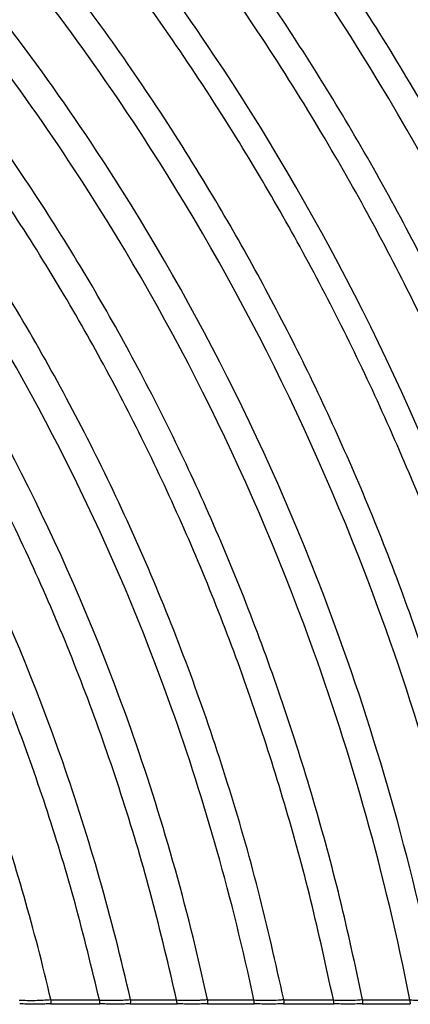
# Model space of a CAD drawing. Header units: millimetres. Extents: x 60 to 2975, y 116 to 1565.
# Tile 20 of 36: x 1454 to 1550, y 116 to 357. Entities that reach past the tile are written whole.
import ezdxf

# ---------------------------------------------------------------- set-up
doc = ezdxf.new("R2010")
doc.units = ezdxf.units.MM

msp = doc.modelspace()

# ---------------------------------------------------------------- linework, layer by layer
at = {"color": 7, "linetype": 'Continuous', "lineweight": 25}
for p, q in [((1461.317, 115.91), (1473.402, 115.91)), ((1461.424, 116.91), (1473.303, 116.91)), ((1473.303, 116.91), (1473.309, 116.846)), ((1480.83, 115.91), (1492.327, 115.91)), ((1480.924, 116.91), (1492.24, 116.91)), ((1492.24, 116.91), (1492.245, 116.855)), ((1499.718, 115.91), (1511.261, 115.91)), ((1499.801, 116.91), (1511.173, 116.91)), ((1511.173, 116.91), (1511.178, 116.857)), ((1518.414, 115.91), (1530.732, 115.91)), ((1518.492, 116.949), (1518.497, 116.91)), ((1518.497, 116.91), (1530.649, 116.91)), ((1530.649, 116.91), (1530.654, 116.861)), ((1537.736, 115.91), (1549.494, 115.91)), ((1537.81, 116.946), (1537.814, 116.91)), ((1537.814, 116.91), (1549.42, 116.91)), ((1549.42, 116.91), (1549.424, 116.868))]:
    msp.add_line(p, q, dxfattribs=at)
at = {"color": 7, "linetype": 'Continuous', "lineweight": 25, "flags": 128}
for points in [[(1511.178, 116.857), (1511.185, 116.856), (1511.185, 116.856)], [(1530.654, 116.861), (1530.659, 116.861), (1530.659, 116.861)]]:
    msp.add_lwpolyline(points, dxfattribs=at)
at = {"color": 7, "linetype": 'Continuous', "lineweight": 25}
for points, knots in [([(1480.918, 116.956), (1476.423, 137.021), (1459.568, 195.852), (1424.129, 267.943), (1377.391, 330.968), (1335.126, 373.93), (1290.226, 408.601), (1244.15, 435.256), (1175.739, 463.854), (1088.673, 478.961), (1027.817, 474.203), (998.622, 468.844), (972.205, 463.716), (921.647, 449.63), (850.115, 411.227), (796.553, 366.273), (762.746, 331.051), (731.213, 289.741), (702.99, 242.355), (679.136, 189.057), (665.641, 145.878), (659.835, 121.087), (658.919, 116.956)], [0.54701622, 0.54701622, 0.54701622, 0.54701622, 0.5625, 0.59375, 0.6125, 0.63125, 0.65, 0.66875, 0.6875, 0.734375, 0.78125, 0.78584228, 0.78584228, 0.828125, 0.875, 0.89285714, 0.91071429, 0.92857143, 0.94642857, 0.96428571, 0.98214286, 0.98567907, 0.98567907, 0.98567907, 0.98567907]), ([(1492.24, 116.91), (1490.303, 125.208), (1486.459, 141.683), (1479.292, 165.824), (1471.222, 189.23), (1462.201, 211.817), (1452.316, 233.559), (1441.613, 254.44), (1429.778, 275.096), (1416.77, 295.419), (1402.574, 315.284), (1387.698, 334.002), (1372.223, 351.538), (1356.604, 367.506), (1340.967, 381.998), (1325.417, 395.113), (1309.609, 407.238), (1293.604, 418.385), (1277.463, 428.564), (1261.256, 437.793), (1244.527, 446.36), (1227.312, 454.192), (1209.653, 461.236), (1192.148, 467.273), (1174.861, 472.428), (1163.321, 475.181), (1157.628, 476.54)], [0, 0, 0, 0, 0.0492769, 0.0978406, 0.1455786, 0.1924416, 0.2384635, 0.2836778, 0.3281123, 0.3761133, 0.4231853, 0.469279, 0.5143465, 0.5584045, 0.5984213, 0.6376236, 0.6760212, 0.7136154, 0.7503999, 0.7863568, 0.8214602, 0.8590794, 0.8957067, 0.9313893, 0.9661524, 1, 1, 1, 1]), ([(1499.796, 116.95), (1494.834, 139.904), (1476.853, 203.001), (1438.963, 279.287), (1390.19, 344.507), (1346.063, 389.011), (1299.152, 424.95), (1250.975, 452.584), (1213.28, 468.185), (1191.877, 475.059), (1186.143, 476.765)], [0.54545469, 0.54545469, 0.54545469, 0.54545469, 0.5625, 0.59375, 0.6125, 0.63125, 0.65, 0.66875, 0.6875, 0.69442182, 0.69442182, 0.69442182, 0.69442182]), ([(1511.173, 116.91), (1505.945, 141.619), (1487.284, 207.305), (1447.905, 286.126), (1397.905, 352.668), (1352.656, 398.102), (1304.532, 434.806), (1260.176, 460.126), (1232.506, 472.199), (1221.275, 476.549)], [0.544556, 0.544556, 0.544556, 0.544556, 0.5625, 0.59375, 0.6125, 0.63125, 0.65, 0.66875, 0.68171285, 0.68171285, 0.68171285, 0.68171285]), ([(1518.492, 116.949), (1516.488, 125.916), (1512.508, 143.728), (1504.976, 169.838), (1496.434, 195.166), (1486.827, 219.607), (1476.253, 243.127), (1464.766, 265.706), (1452.76, 286.744), (1440.378, 306.299), (1427.754, 324.429), (1414.573, 341.701), (1400.894, 358.088), (1386.769, 373.569), (1371.951, 388.448), (1356.456, 402.674), (1340.305, 416.193), (1323.883, 428.718), (1307.251, 440.255), (1290.471, 450.821), (1273.603, 460.412), (1256.744, 469.117), (1245.34, 474.236), (1239.706, 476.765)], [0, 0, 0, 0, 0.0582752, 0.1157513, 0.1722853, 0.2277808, 0.282271, 0.3358033, 0.3884174, 0.4358689, 0.4825798, 0.5285189, 0.5736473, 0.6179402, 0.6614196, 0.7068088, 0.751327, 0.7949823, 0.8377744, 0.8796945, 0.920723, 0.9608308, 1, 1, 1, 1]), ([(1530.649, 116.91), (1528.884, 125.037), (1525.372, 141.2), (1518.842, 164.978), (1511.484, 188.16), (1503.254, 210.659), (1494.22, 232.436), (1484.421, 253.471), (1473.902, 273.755), (1462.528, 293.581), (1450.303, 312.901), (1437.238, 331.658), (1423.588, 349.523), (1409.412, 366.468), (1394.765, 382.472), (1378.957, 398.282), (1361.95, 413.759), (1343.725, 428.743), (1325.18, 442.515), (1306.385, 455.06), (1287.47, 466.481), (1274.576, 473.233), (1268.206, 476.569)], [0, 0, 0, 0, 0.05416372, 0.10770943, 0.16053369, 0.21253506, 0.26369369, 0.31404747, 0.36363069, 0.41247299, 0.46287299, 0.5124945, 0.56130495, 0.60926244, 0.65633893, 0.70255671, 0.75483965, 0.80604149, 0.85617011, 0.90522086, 0.95317554, 1, 1, 1, 1]), ([(1537.81, 116.946), (1536.03, 125.232), (1532.489, 141.712), (1525.88, 165.96), (1518.42, 189.602), (1510.063, 212.55), (1500.879, 234.762), (1490.911, 256.215), (1480.2, 276.9), (1468.613, 297.116), (1456.152, 316.815), (1442.83, 335.938), (1428.903, 354.149), (1414.436, 371.42), (1399.484, 387.729), (1383.973, 403.206), (1367.941, 417.835), (1351.428, 431.594), (1334.64, 444.367), (1317.625, 456.143), (1300.483, 467), (1288.797, 473.532), (1283.014, 476.765)], [0, 0, 0, 0, 0.0558469, 0.1110667, 0.1655514, 0.2191929, 0.2719631, 0.3239016, 0.3750452, 0.4254257, 0.4774157, 0.5286076, 0.5789682, 0.628454, 0.677035, 0.7247335, 0.7728144, 0.8200134, 0.8663376, 0.911785, 0.9563459, 1, 1, 1, 1]), ([(1549.42, 116.91), (1543.37, 147.492), (1522.432, 221.857), (1478.025, 309.161), (1423.894, 380.159), (1374.865, 428.724), (1334.793, 458.874), (1311.699, 473.365), (1306.32, 476.595)], [0.54181335, 0.54181335, 0.54181335, 0.54181335, 0.5625, 0.59375, 0.6125, 0.63125, 0.65, 0.65567385, 0.65567385, 0.65567385, 0.65567385]), ([(1556.591, 116.942), (1550.399, 148.616), (1529.036, 224.602), (1483.683, 313.489), (1428.777, 385.324), (1379.036, 434.477), (1341.653, 462.538), (1321.609, 475.435), (1319.506, 476.765)], [0.54134414, 0.54134414, 0.54134414, 0.54134414, 0.5625, 0.59375, 0.6125, 0.63125, 0.65, 0.65219388, 0.65219388, 0.65219388, 0.65219388]), ([(1568.232, 116.91), (1561.816, 150.385), (1539.759, 229.033), (1492.859, 320.506), (1436.694, 393.699), (1388.667, 440.985), (1355.743, 466.229), (1340.583, 476.605)], [0.54058815, 0.54058815, 0.54058815, 0.54058815, 0.5625, 0.59375, 0.6125, 0.63125, 0.64683388, 0.64683388, 0.64683388, 0.64683388]), ([(1575.176, 116.94), (1573.529, 125.115), (1570.248, 141.392), (1564.131, 165.411), (1557.218, 188.929), (1549.465, 211.861), (1540.986, 234.026), (1531.829, 255.401), (1522.047, 275.985), (1511.617, 295.904), (1499.883, 316.348), (1486.73, 337.177), (1472.053, 358.223), (1456.68, 378.255), (1440.681, 397.241), (1424.119, 415.152), (1406.962, 432.091), (1389.245, 448.024), (1371.075, 463.016), (1358.527, 472.21), (1352.31, 476.765)], [0, 0, 0, 0, 0.0576821, 0.1148437, 0.1713901, 0.2272219, 0.2822499, 0.335514, 0.3880412, 0.4398649, 0.4910148, 0.5510633, 0.6102173, 0.6684423, 0.725686, 0.7819087, 0.8371322, 0.8924069, 0.9466949, 1, 1, 1, 1]), ([(1587.73, 116.91), (1586.064, 125.335), (1582.745, 142.112), (1576.52, 166.874), (1569.463, 191.127), (1561.53, 214.779), (1552.838, 237.643), (1543.437, 259.69), (1533.384, 280.92), (1522.654, 301.46), (1510.574, 322.539), (1497.021, 344.013), (1481.888, 365.707), (1466.026, 386.354), (1449.51, 405.919), (1432.404, 424.369), (1416.215, 440.299), (1401.155, 453.956), (1387.425, 465.636), (1378.011, 472.972), (1373.335, 476.616)], [0, 0, 0, 0, 0.0601534, 0.1197811, 0.1787821, 0.2370507, 0.2944871, 0.3500789, 0.4048992, 0.4589851, 0.5123692, 0.5750451, 0.6367961, 0.6975881, 0.7573656, 0.8160859, 0.8737701, 0.9164028, 0.9584782, 1, 1, 1, 1]), ([(1594.156, 116.938), (1587.272, 154.394), (1563.674, 238.947), (1513.324, 336.157), (1454.352, 412.378), (1413.335, 452.453), (1389.141, 472.312), (1383.488, 476.765)], [0.539021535, 0.539021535, 0.539021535, 0.539021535, 0.5625, 0.59375, 0.6125, 0.63125, 0.636906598, 0.636906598, 0.636906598, 0.636906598]), ([(1606.46, 116.91), (1604.767, 125.707), (1601.394, 143.227), (1595.01, 169.094), (1587.74, 194.438), (1579.539, 219.164), (1570.53, 243.068), (1560.767, 266.117), (1550.311, 288.307), (1539.135, 309.773), (1526.537, 331.799), (1512.39, 354.233), (1496.576, 376.893), (1479.985, 398.456), (1462.696, 418.881), (1444.781, 438.141), (1428.652, 453.915), (1414.669, 466.656), (1406.811, 473.321), (1402.903, 476.636)], [0, 0, 0, 0, 0.0637132, 0.126896, 0.1894383, 0.251225, 0.3121419, 0.3710975, 0.4292316, 0.4865861, 0.543199, 0.6096722, 0.6751777, 0.7396826, 0.8031271, 0.8654634, 0.9267119, 0.9635498, 1, 1, 1, 1]), ([(1613.214, 116.935), (1611.511, 125.865), (1608.118, 143.652), (1601.677, 169.915), (1594.332, 195.652), (1586.034, 220.763), (1576.912, 245.04), (1567.018, 268.45), (1556.416, 290.985), (1545.08, 312.784), (1532.965, 333.98), (1520.09, 354.552), (1506.48, 374.471), (1492.269, 393.58), (1477.507, 411.852), (1462.247, 429.266), (1446.521, 445.787), (1430.221, 461.685), (1418.834, 471.697), (1413.071, 476.765)], [0, 0, 0, 0, 0.0649504, 0.1293696, 0.1931445, 0.2561561, 0.3182858, 0.3784139, 0.4377029, 0.4961967, 0.5539348, 0.6121084, 0.6695603, 0.7262787, 0.7822266, 0.8373639, 0.8916725, 0.9451727, 1, 1, 1, 1]), ([(1625.198, 116.91), (1617.804, 159.154), (1592.361, 250.818), (1537.846, 354.911), (1479.252, 429.966), (1446.068, 463.158), (1431.105, 476.646)], [0.53729016, 0.53729016, 0.53729016, 0.53729016, 0.5625, 0.59375, 0.6125, 0.627123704, 0.627123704, 0.627123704, 0.627123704]), ([(1631.723, 116.933), (1629.995, 126.229), (1626.552, 144.749), (1619.959, 172.103), (1612.407, 198.918), (1603.848, 225.09), (1594.415, 250.397), (1584.165, 274.798), (1573.165, 298.285), (1561.388, 321.001), (1548.789, 343.085), (1535.388, 364.515), (1521.209, 385.263), (1506.394, 405.164), (1490.994, 424.191), (1475.063, 442.316), (1458.648, 459.519), (1446.986, 470.798), (1440.896, 476.432), (1440.536, 476.765)], [0, 0, 0, 0, 0.0683841, 0.1362363, 0.2034342, 0.2698494, 0.3353509, 0.3987391, 0.4612388, 0.5228994, 0.5837654, 0.6450955, 0.7056736, 0.7654907, 0.8245074, 0.8826809, 0.93999, 0.9964552, 1, 1, 1, 1]), ([(1644.747, 116.91), (1643.068, 126.13), (1639.721, 144.505), (1633.316, 171.667), (1625.98, 198.326), (1617.662, 224.384), (1608.494, 249.62), (1598.529, 273.989), (1587.83, 297.476), (1576.371, 320.223), (1564.107, 342.371), (1551.054, 363.901), (1537.232, 384.787), (1522.774, 404.868), (1507.731, 424.126), (1492.139, 442.516), (1476.102, 460.077), (1464.92, 471.152), (1459.37, 476.65)], [0, 0, 0, 0, 0.0683219, 0.1361533, 0.203379, 0.2698779, 0.3355244, 0.3990866, 0.4617776, 0.5236465, 0.5847377, 0.6463156, 0.7071633, 0.7672944, 0.826678, 0.8852748, 0.9430477, 1, 1, 1, 1]), ([(1650.376, 116.932), (1648.718, 126.113), (1645.414, 144.41), (1639.093, 171.466), (1631.854, 198.036), (1623.647, 224.023), (1614.6, 249.207), (1604.765, 273.541), (1594.205, 297.009), (1582.893, 319.751), (1570.785, 341.909), (1557.894, 363.463), (1544.24, 384.392), (1529.952, 404.534), (1515.079, 423.872), (1499.653, 442.365), (1483.782, 460.049), (1472.71, 471.219), (1467.213, 476.765)], [0, 0, 0, 0, 0.0681907, 0.1359091, 0.203043, 0.2694748, 0.3350822, 0.3986242, 0.4613041, 0.5231703, 0.5842673, 0.6458597, 0.7067311, 0.766903, 0.8263509, 0.885037, 0.9429227, 1, 1, 1, 1]), ([(1663.355, 116.91), (1661.747, 125.993), (1658.54, 144.103), (1652.416, 170.903), (1645.403, 197.252), (1637.451, 223.059), (1628.683, 248.107), (1619.151, 272.347), (1608.913, 295.755), (1597.943, 318.471), (1585.546, 341.86), (1571.584, 365.783), (1555.923, 390.076), (1539.432, 413.35), (1522.155, 435.556), (1504.245, 456.735), (1491.63, 470.057), (1485.371, 476.667)], [0, 0, 0, 0, 0.067895, 0.1353609, 0.2022894, 0.2685702, 0.3340886, 0.3975922, 0.4602538, 0.5221205, 0.5832362, 0.6550672, 0.7259508, 0.7959264, 0.8649632, 0.9330048, 1, 1, 1, 1]), ([(1669.579, 116.929), (1667.992, 125.973), (1664.828, 144.006), (1658.788, 170.704), (1651.872, 196.966), (1644.029, 222.702), (1635.381, 247.699), (1625.979, 271.906), (1615.878, 295.297), (1605.053, 318.009), (1592.819, 341.409), (1579.037, 365.362), (1563.574, 389.706), (1547.283, 413.056), (1530.207, 435.364), (1512.494, 456.672), (1500.012, 470.101), (1493.817, 476.765)], [0, 0, 0, 0, 0.0677609, 0.1351155, 0.2019531, 0.2681666, 0.3336448, 0.3971334, 0.4597896, 0.5216591, 0.5827853, 0.6546391, 0.7255563, 0.7955834, 0.8647021, 0.9328592, 1, 1, 1, 1]), ([(1681.943, 116.91), (1680.399, 125.871), (1677.319, 143.746), (1671.448, 170.23), (1664.724, 196.308), (1657.098, 221.894), (1648.688, 246.777), (1639.543, 270.907), (1629.715, 294.252), (1619.181, 316.945), (1607.271, 340.354), (1593.848, 364.35), (1578.779, 388.779), (1562.892, 412.258), (1546.221, 434.747), (1528.909, 456.288), (1516.699, 469.912), (1510.636, 476.676)], [0, 0, 0, 0, 0.0674954, 0.1346359, 0.2012984, 0.2673818, 0.3327809, 0.3962431, 0.4588952, 0.5207757, 0.5819276, 0.6538306, 0.7248174, 0.7949408, 0.8642106, 0.9325814, 1, 1, 1, 1]), ([(1687.959, 116.928), (1686.434, 125.855), (1683.391, 143.664), (1677.595, 170.06), (1670.955, 196.064), (1663.425, 221.59), (1655.119, 246.43), (1646.086, 270.533), (1636.378, 293.865), (1625.971, 316.557), (1614.201, 339.978), (1600.936, 364), (1586.04, 388.475), (1570.33, 412.018), (1553.837, 434.592), (1536.701, 456.242), (1524.611, 469.955), (1518.607, 476.765)], [0, 0, 0, 0, 0.0673723, 0.1344167, 0.2010003, 0.2670249, 0.332388, 0.3958388, 0.4584916, 0.5203796, 0.5815455, 0.6534733, 0.7244937, 0.7946607, 0.8639956, 0.9324591, 1, 1, 1, 1]), ([(1701.501, 116.91), (1699.835, 126.778), (1696.51, 146.468), (1690.046, 175.623), (1682.572, 204.309), (1674.036, 232.412), (1664.522, 259.851), (1654.07, 286.552), (1642.723, 312.469), (1630.335, 337.976), (1616.894, 363.033), (1602.389, 387.592), (1587.081, 411.26), (1570.996, 434.005), (1554.266, 455.873), (1542.452, 469.77), (1536.582, 476.675)], [0, 0, 0, 0, 0.0748717, 0.1493877, 0.22335, 0.2966281, 0.3690862, 0.4405914, 0.511115, 0.5807165, 0.6527055, 0.7238057, 0.7940712, 0.8635426, 0.932201, 1, 1, 1, 1]), ([(1706.316, 116.928), (1704.665, 126.769), (1701.37, 146.409), (1694.968, 175.497), (1687.564, 204.13), (1679.108, 232.193), (1669.682, 259.606), (1659.324, 286.295), (1648.079, 312.212), (1635.801, 337.73), (1622.477, 362.809), (1608.097, 387.403), (1592.916, 411.118), (1576.961, 433.924), (1560.36, 455.868), (1548.634, 469.828), (1542.808, 476.765)], [0, 0, 0, 0, 0.07476919, 0.14921077, 0.2231142, 0.29635162, 0.36879008, 0.44029653, 0.51082965, 0.58044644, 0.6524573, 0.72358525, 0.79388454, 0.86339902, 0.93211906, 1, 1, 1, 1]), ([(1473.303, 116.91), (1471.419, 124.723), (1467.678, 140.232), (1460.782, 162.949), (1453.058, 184.968), (1444.464, 206.218), (1435.079, 226.679), (1424.945, 246.337), (1413.762, 265.788), (1401.498, 284.933), (1388.136, 303.654), (1374.155, 321.301), (1359.629, 337.848), (1344.829, 353.089), (1329.848, 367.079), (1314.77, 379.877), (1299.444, 391.693), (1283.93, 402.539), (1268.292, 412.427), (1251.7, 421.888), (1234.186, 430.769), (1215.787, 438.914), (1197.539, 445.895), (1179.377, 451.817), (1161.361, 456.73), (1143.557, 460.679), (1126.157, 463.705), (1109.228, 465.877), (1092.83, 467.269), (1076.992, 467.953), (1060.399, 467.98), (1043.102, 467.203), (1025.158, 465.487), (1007.883, 463.003), (991.007, 459.816), (974.203, 455.919), (957.164, 451.122), (941.049, 445.712), (925.794, 439.819), (911.381, 433.594), (896.645, 426.52), (881.665, 418.553), (866.528, 409.655), (851.321, 399.789), (836.752, 389.361), (822.859, 378.449), (809.639, 367.138), (796.549, 354.953), (783.632, 341.878), (771.036, 327.987), (758.825, 313.29), (747.051, 297.804), (735.701, 281.446), (724.757, 264.097), (714.289, 245.746), (704.376, 226.388), (695.149, 206.152), (686.663, 185.055), (679.005, 163.109), (672.141, 140.356), (668.42, 124.782), (666.539, 116.91)], [0, 0, 0, 0, 0.0208508, 0.0413883, 0.0615688, 0.0813818, 0.1008415, 0.1199601, 0.1387474, 0.1590386, 0.1789303, 0.1984019, 0.2174343, 0.236036, 0.2535045, 0.2706019, 0.2873332, 0.3036999, 0.3196996, 0.3353244, 0.3532426, 0.3706279, 0.3875115, 0.4039177, 0.4201758, 0.4359459, 0.4512204, 0.465985, 0.4802191, 0.4939109, 0.5071046, 0.523264, 0.5388159, 0.5538583, 0.5685359, 0.5833644, 0.5986048, 0.6144486, 0.6274516, 0.64103, 0.6551743, 0.6698536, 0.6850423, 0.7007204, 0.7168739, 0.7315127, 0.7465459, 0.7620056, 0.7779025, 0.7942214, 0.8106479, 0.8274671, 0.8446811, 0.8622929, 0.880676, 0.8994794, 0.9187074, 0.9383652, 0.9584608, 0.9790023, 1, 1, 1, 1]), ([(1461.417, 116.963), (1457.439, 134.053), (1441.749, 188.487), (1408.825, 256.239), (1364.186, 316.999), (1323.843, 358.371), (1281.017, 391.732), (1237.109, 417.378), (1171.984, 444.908), (1089.177, 459.603), (1031.247, 455.296), (1003.49, 450.304), (978.378, 445.523), (930.2, 432.304), (862.01, 396.022), (810.797, 353.386), (778.392, 319.902), (748.082, 280.543), (720.858, 235.285), (697.743, 184.254), (684.777, 143.424), (679.197, 120.272), (678.434, 116.963)], [0.54875121, 0.54875121, 0.54875121, 0.54875121, 0.5625, 0.59375, 0.6125, 0.63125, 0.65, 0.66875, 0.6875, 0.734375, 0.78125, 0.78584228, 0.78584228, 0.828125, 0.875, 0.89285714, 0.91071429, 0.92857143, 0.94642857, 0.96428571, 0.98214286, 0.98509733, 0.98509733, 0.98509733, 0.98509733]), ([(1453.682, 116.833), (1454.309, 116.799), (1454.951, 116.775), (1456.246, 116.751), (1456.897, 116.75), (1458.205, 116.772), (1458.858, 116.794), (1460.15, 116.861), (1460.792, 116.907), (1461.417, 116.963)], [0, 0, 0, 0, 0.25, 0.25, 0.5, 0.5, 0.75, 0.75, 1, 1, 1, 1]), ([(1453.802, 115.926), (1453.805, 115.931), (1453.809, 115.936), (1453.813, 115.943), (1453.814, 115.944)], [0, 0, 0, 0, 0.85604855, 1, 1, 1, 1]), ([(1461.279, 115.944), (1460.835, 115.911), (1459.704, 115.829), (1457.739, 115.78), (1455.665, 115.816), (1454.358, 115.906), (1453.814, 115.944)], [0, 0, 0, 0, 0.18245304, 0.46486162, 0.77733698, 1, 1, 1, 1]), ([(1461.303, 115.915), (1461.296, 115.922), (1461.288, 115.929), (1461.28, 115.943), (1461.279, 115.944)], [0, 0, 0, 0, 0.927872, 1, 1, 1, 1]), ([(1461.424, 116.91), (1461.427, 116.799), (1461.432, 116.576), (1461.419, 116.278), (1461.392, 116.054), (1461.356, 115.924), (1461.329, 115.922), (1461.317, 115.922)], [0, 0, 0, 0, 0.21169616, 0.42338789, 0.63533361, 0.84892113, 1, 1, 1, 1]), ([(1473.309, 116.846), (1473.308, 116.735), (1473.305, 116.514), (1473.319, 116.228), (1473.345, 116.017), (1473.381, 115.905), (1473.412, 115.905), (1473.43, 115.935), (1473.434, 115.943), (1473.434, 115.944)], [0, 0, 0, 0, 0.1886086, 0.3772268, 0.5661297, 0.7562376, 0.9478235, 0.9928483, 1, 1, 1, 1]), ([(1473.309, 116.846), (1473.312, 116.845), (1473.315, 116.845), (1473.318, 116.845), (1473.318, 116.845)], [0, 0, 0, 0, 0.9929625, 1, 1, 1, 1]), ([(1473.318, 116.845), (1473.938, 116.815), (1474.569, 116.795), (1475.84, 116.773), (1476.478, 116.772), (1477.759, 116.791), (1478.399, 116.81), (1479.668, 116.868), (1480.299, 116.907), (1480.918, 116.956)], [0, 0, 0, 0, 0.25, 0.25, 0.5, 0.5, 0.75, 0.75, 1, 1, 1, 1]), ([(1480.797, 115.944), (1480.348, 115.915), (1479.227, 115.844), (1477.296, 115.803), (1475.268, 115.833), (1473.972, 115.911), (1473.434, 115.944)], [0, 0, 0, 0, 0.1860804, 0.4644618, 0.777644, 1, 1, 1, 1]), ([(1480.924, 116.91), (1480.926, 116.798), (1480.931, 116.575), (1480.919, 116.278), (1480.895, 116.05), (1480.86, 115.918), (1480.826, 115.901), (1480.804, 115.929), (1480.797, 115.943), (1480.797, 115.944)], [0, 0, 0, 0, 0.18188003, 0.36376084, 0.5458137, 0.72895466, 0.91361864, 0.9931976, 1, 1, 1, 1]), ([(1492.245, 116.855), (1492.244, 116.744), (1492.241, 116.522), (1492.253, 116.234), (1492.276, 116.021), (1492.307, 115.906), (1492.336, 115.905), (1492.352, 115.934), (1492.356, 115.943), (1492.356, 115.944)], [0, 0, 0, 0, 0.1880274, 0.3760479, 0.5643015, 0.753481, 0.9438375, 0.992473, 1, 1, 1, 1]), ([(1492.245, 116.855), (1492.247, 116.855), (1492.25, 116.855), (1492.252, 116.855), (1492.252, 116.855)], [0, 0, 0, 0, 0.99130178, 1, 1, 1, 1]), ([(1492.252, 116.855), (1493.488, 116.801), (1494.756, 116.781), (1496.659, 116.805), (1497.293, 116.821), (1498.237, 116.86), (1498.552, 116.875), (1499.02, 116.901), (1499.176, 116.91), (1499.486, 116.929), (1499.641, 116.941), (1499.796, 116.95)], [0, 0, 0, 0, 0.5, 0.5, 0.75, 0.75, 0.875, 0.875, 0.9375, 0.9375, 1, 1, 1, 1]), ([(1499.688, 115.944), (1499.23, 115.918), (1498.109, 115.856), (1496.27, 115.821), (1494.267, 115.844), (1492.972, 115.912), (1492.356, 115.944)], [0, 0, 0, 0, 0.1897704, 0.464774, 0.7455091, 1, 1, 1, 1]), ([(1499.801, 116.91), (1499.803, 116.798), (1499.807, 116.575), (1499.797, 116.277), (1499.775, 116.049), (1499.744, 115.917), (1499.714, 115.901), (1499.695, 115.93), (1499.689, 115.943), (1499.688, 115.944)], [0, 0, 0, 0, 0.1823363, 0.3646726, 0.5471402, 0.7304859, 0.9150175, 0.9927807, 1, 1, 1, 1]), ([(1511.178, 116.857), (1511.177, 116.746), (1511.174, 116.524), (1511.186, 116.234), (1511.209, 116.025), (1511.235, 115.914), (1511.254, 115.921), (1511.261, 115.924)], [0, 0, 0, 0, 0.220445, 0.4408691, 0.6615747, 0.8833693, 1, 1, 1, 1]), ([(1511.185, 116.856), (1511.185, 116.856), (1511.727, 116.721), (1513.116, 116.847), (1515.128, 116.784), (1516.856, 116.832), (1518.181, 116.949), (1518.492, 116.949), (1518.492, 116.949)], [0, 0, 0, 0, 0.0000093, 0.2532114, 0.5352579, 0.8207852, 0.9999943, 1, 1, 1, 1]), ([(1511.278, 115.923), (1511.282, 115.928), (1511.286, 115.934), (1511.289, 115.943), (1511.29, 115.944)], [0, 0, 0, 0, 0.8680669, 1, 1, 1, 1]), ([(1518.384, 115.944), (1517.942, 115.919), (1516.856, 115.858), (1515.094, 115.825), (1513.154, 115.846), (1511.902, 115.912), (1511.29, 115.944)], [0, 0, 0, 0, 0.189253, 0.4653405, 0.7382923, 1, 1, 1, 1]), ([(1518.497, 116.91), (1518.499, 116.798), (1518.503, 116.575), (1518.493, 116.277), (1518.472, 116.049), (1518.44, 115.917), (1518.41, 115.901), (1518.391, 115.93), (1518.385, 115.943), (1518.384, 115.944)], [0, 0, 0, 0, 0.182325, 0.3646501, 0.5471176, 0.7304496, 0.914985, 0.9927965, 1, 1, 1, 1]), ([(1530.654, 116.861), (1530.652, 116.75), (1530.65, 116.528), (1530.661, 116.238), (1530.682, 116.023), (1530.712, 115.907), (1530.739, 115.904), (1530.755, 115.934), (1530.759, 115.943), (1530.759, 115.944)], [0, 0, 0, 0, 0.1875466, 0.3750822, 0.5628144, 0.7513765, 0.9410147, 0.9923107, 1, 1, 1, 1]), ([(1530.659, 116.861), (1530.659, 116.861), (1531.183, 116.73), (1532.548, 116.856), (1534.485, 116.792), (1536.262, 116.838), (1537.422, 116.946), (1537.81, 116.946), (1537.81, 116.946)], [0, 0, 0, 0, 0.0000095, 0.2499219, 0.5348607, 0.8190992, 0.9999907, 1, 1, 1, 1]), ([(1537.708, 115.944), (1537.271, 115.921), (1536.205, 115.865), (1534.472, 115.834), (1532.578, 115.854), (1531.352, 115.914), (1530.759, 115.944)], [0, 0, 0, 0, 0.1905642, 0.4657474, 0.741818, 1, 1, 1, 1]), ([(1537.725, 115.916), (1537.719, 115.922), (1537.714, 115.93), (1537.708, 115.943), (1537.708, 115.944)], [0, 0, 0, 0, 0.91237046, 1, 1, 1, 1]), ([(1537.814, 116.91), (1537.816, 116.798), (1537.82, 116.575), (1537.811, 116.276), (1537.79, 116.052), (1537.764, 115.923), (1537.744, 115.922), (1537.736, 115.922)], [0, 0, 0, 0, 0.21308, 0.4261501, 0.6393646, 0.8534933, 1, 1, 1, 1]), ([(1549.424, 116.868), (1549.423, 116.756), (1549.42, 116.534), (1549.43, 116.242), (1549.449, 116.029), (1549.472, 115.916), (1549.489, 115.922), (1549.494, 115.924)], [0, 0, 0, 0, 0.2193505, 0.4386963, 0.6582246, 0.8785391, 1, 1, 1, 1]), ([(1549.424, 116.868), (1549.425, 116.867), (1549.427, 116.867), (1549.429, 116.867), (1549.429, 116.867)], [0, 0, 0, 0, 0.98750618, 1, 1, 1, 1]), ([(1549.429, 116.867), (1550.608, 116.822), (1551.809, 116.805), (1553.611, 116.824), (1554.212, 116.837), (1555.108, 116.868), (1555.407, 116.88), (1556.001, 116.908), (1556.297, 116.926), (1556.591, 116.942)], [0, 0, 0, 0, 0.5, 0.5, 0.75, 0.75, 0.875, 0.875, 1, 1, 1, 1])]:
    msp.add_open_spline(points, degree=3, knots=knots, dxfattribs=at)
for points in [[(1461.417, 116.963), (1461.421, 116.946), (1461.423, 116.928), (1461.424, 116.91)], [(1480.918, 116.956), (1480.921, 116.941), (1480.923, 116.925), (1480.924, 116.91)], [(1499.796, 116.95), (1499.799, 116.937), (1499.8, 116.923), (1499.801, 116.91)]]:
    msp.add_open_spline(points, degree=3, dxfattribs=at)

doc.saveas('drawing.dxf')
